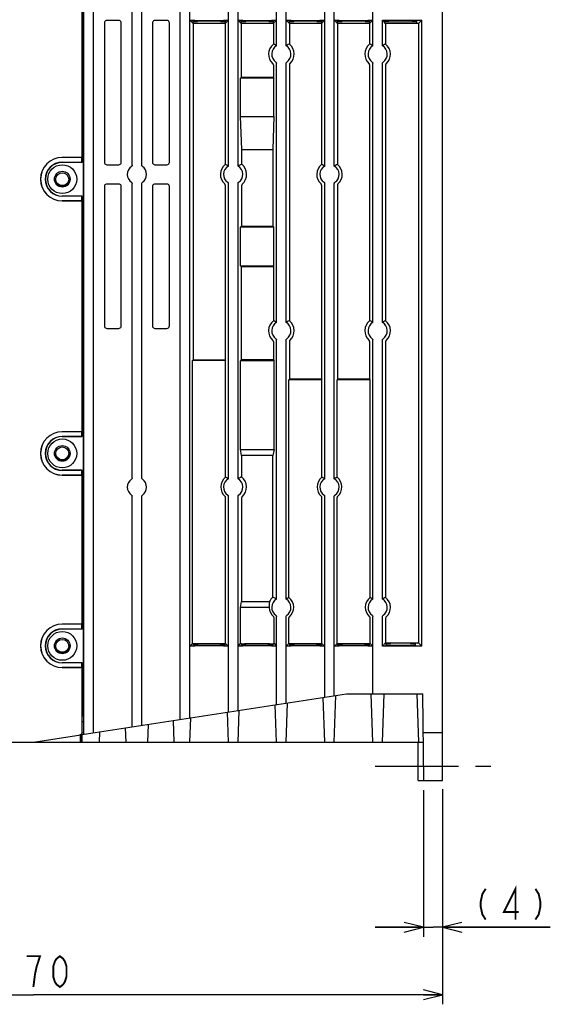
# Model space of a CAD drawing. Extents: x 60 to 816, y 33 to 540.
# Tile 19 of 24: x 692 to 802, y 226 to 430. Entities that reach past the tile are written whole.
import ezdxf

# ---------------------------------------------------------------- set-up
doc = ezdxf.new("R2010")
doc.units = 0
doc.header["$LTSCALE"] = 46.2
doc.linetypes.add('CENTER', pattern=[0.6, 0.375, -0.075, 0.075, -0.075])
doc.linetypes.add('HIDDEN', pattern=[0.2, 0.1, -0.1])
doc.layers.get('0').update_dxf_attribs({"linetype": 'CONTINUOUS'})
for name, color, linetype in [('ALL_AXIS', 7, 'CONTINUOUS'), ('ALL_DIM', 7, 'CONTINUOUS'), ('ALL_FEATURES', 7, 'CONTINUOUS'), ('DEFAULT_2', 8, 'HIDDEN')]:
    doc.layers.add(name, color=color, linetype=linetype)
doc.dimstyles.get("Standard").update_dxf_attribs({"dimtxt": 2.5, "dimasz": 2.5, "dimexe": 1.25, "dimexo": 0.625, "dimtad": 1, "dimcen": 2.5, "dimazin": 3, "dimtfac": 1, "dimtmove": 0, "dimatfit": 3})

# ---------------------------------------------------------------- blocks, each defined once
blk = doc.blocks.new('_OPEN')
at = {"color": 0, "linetype": 'BYBLOCK'}
for p, q in [((0, 0), (-1, 0.25)), ((-1, -0.25), (0, 0)), ((-1, 0), (0, 0))]:
    blk.add_line(p, q, dxfattribs=at)
blk = doc.blocks.new('*D0')
at = {"layer": 'ALL_DIM', "color": 2, "linetype": 'CONTINUOUS'}
for p, q in [((776, 270.04), (776, 239.5)), ((780, 269.89), (780, 239.5)), ((776, 241.5), (766, 241.5)), ((766, 241.5), (778, 241.5)), ((802.36, 241.5), (778, 241.5)), ((780, 241.5), (802.36, 241.5))]:
    blk.add_line(p, q, dxfattribs=at)
at = {"layer": 'ALL_DIM', "color": 2, "linetype": 'CONTINUOUS', "xscale": 4, "yscale": 4, "zscale": 4}
blk.add_blockref('_OPEN', (776, 241.5), dxfattribs=at)
at = {"layer": 'ALL_DIM', "color": 2, "linetype": 'CONTINUOUS', "xscale": 4, "yscale": 4, "zscale": 4, "rotation": 180}
blk.add_blockref('_OPEN', (780, 241.5), dxfattribs=at)
blk = doc.blocks.new('*D3')
at = {"layer": 'ALL_DIM', "color": 2, "linetype": 'CONTINUOUS'}
for p, q in [((780, 270.2), (780, 225.5)), ((610, 269.31), (610, 225.5)), ((610, 227.5), (695, 227.5)), ((780, 227.5), (695, 227.5))]:
    blk.add_line(p, q, dxfattribs=at)
at = {"layer": 'ALL_DIM', "color": 2, "linetype": 'CONTINUOUS', "xscale": 4, "yscale": 4, "zscale": 4, "rotation": 180}
blk.add_blockref('_OPEN', (610, 227.5), dxfattribs=at)
at = {"layer": 'ALL_DIM', "color": 2, "linetype": 'CONTINUOUS', "xscale": 4, "yscale": 4, "zscale": 4}
blk.add_blockref('_OPEN', (780, 227.5), dxfattribs=at)

msp = doc.modelspace()

# ---------------------------------------------------------------- linework, layer by layer
at = {"color": 7, "linetype": 'CONTINUOUS'}
for p, q in [((767.86, 429.692), (767.5, 430.052)), ((775.663, 430.052), (775, 429.389)), ((734.837, 429.389), (728.163, 429.389)), ((738.163, 429.389), (738.163, 418.115)), ((744.837, 429.389), (738.163, 429.389)), ((754.837, 429.389), (748.163, 429.389)), ((764.837, 429.389), (758.163, 429.389)), ((775, 429.389), (768.163, 429.389)), ((775, 429.389), (775, 300.611))]:
    msp.add_line(p, q, dxfattribs=at)
at = {"layer": 'ALL_AXIS', "color": 7, "linetype": 'CONTINUOUS'}
for p, q in [((701, 400.552), (705.048, 400.552)), ((705.1, 400.5), (705.048, 400.552)), ((705.048, 393.448), (701, 393.448)), ((705.1, 393.5), (705.048, 393.448)), ((701, 343.552), (705.048, 343.552)), ((705.1, 343.5), (705.048, 343.552)), ((705.048, 336.448), (701, 336.448)), ((705.1, 336.5), (705.048, 336.448)), ((701, 303.552), (705.048, 303.552)), ((705.1, 303.5), (705.048, 303.552)), ((705.048, 296.448), (701, 296.448)), ((705.1, 296.5), (705.048, 296.448))]:
    msp.add_line(p, q, dxfattribs=at)
at = {"layer": 'ALL_AXIS', "color": 7, "linetype": 'CENTER'}
msp.add_line((766, 275), (790, 275), dxfattribs=at)
at = {"layer": 'ALL_AXIS', "color": 7, "linetype": 'CONTINUOUS'}
for centre in [(701, 397), (701, 340), (701, 300)]:
    msp.add_arc(centre, 3.552, 90, 270, dxfattribs=at)
at = {"layer": 'ALL_DIM', "color": 2, "linetype": 'CONTINUOUS', "const_width": 0.4}
for points in [[(788.94, 249.5), (788.252, 248.433), (787.908, 246.833), (787.908, 245.767), (788.252, 244.167), (788.94, 243.1)], [(795.132, 243.1), (795.132, 249.5), (792.724, 244.7), (795.82, 244.7)], [(799.26, 249.5), (799.948, 248.433), (800.292, 246.833), (800.292, 245.767), (799.948, 244.167), (799.26, 243.1)], [(695, 229.1), (695.344, 231.767), (695.688, 233.367), (696.032, 234.433), (696.376, 235.5), (693.624, 235.5)], [(700.504, 229.1), (699.816, 229.633), (699.472, 230.167), (699.128, 231.233), (699.128, 233.367), (699.472, 234.433), (699.816, 234.967), (700.504, 235.5), (701.192, 234.967), (701.536, 234.433), (701.88, 233.367), (701.88, 231.233), (701.536, 230.167), (701.192, 229.633), (700.504, 229.1)]]:
    msp.add_lwpolyline(points, dxfattribs=at)
at = {"layer": 'ALL_FEATURES', "color": 7, "linetype": 'CONTINUOUS'}
for p, q in [((705.1, 400.5), (705.1, 439.5)), ((705.5, 281.615), (705.5, 439)), ((707.5, 281.923), (707.5, 439)), ((715.5, 399.897), (715.5, 439)), ((717.5, 399.897), (717.5, 439)), ((725.5, 284.692), (725.5, 439)), ((727.5, 285), (727.5, 439)), ((735.5, 399.732), (735.5, 439)), ((737.5, 399.732), (737.5, 439)), ((745.5, 424.732), (745.5, 439)), ((747.5, 424.732), (747.5, 439)), ((755.5, 399.732), (755.5, 439)), ((757.5, 399.732), (757.5, 439)), ((765.5, 424.732), (765.5, 439)), ((780, 272), (780, 440)), ((705.43, 285.331), (705.43, 436.669)), ((712.751, 430), (710.249, 430)), ((722.751, 430), (720.249, 430)), ((728.117, 429.437), (727.519, 430.034)), ((728.105, 429.83), (728.117, 429.437)), ((728.518, 430), (734.482, 430)), ((733.897, 429.865), (729.103, 429.865)), ((735.481, 430.034), (734.882, 429.437)), ((734.882, 429.437), (734.895, 429.83)), ((738.117, 429.437), (737.519, 430.034)), ((738.105, 429.83), (738.117, 429.437)), ((738.518, 430), (744.482, 430)), ((743.897, 429.865), (739.103, 429.865)), ((745.481, 430.034), (744.882, 429.437)), ((744.882, 429.437), (744.895, 429.83)), ((748.117, 429.437), (747.519, 430.034)), ((748.105, 429.83), (748.117, 429.437)), ((748.518, 430), (754.482, 430)), ((753.897, 429.865), (749.103, 429.865)), ((755.481, 430.034), (754.882, 429.437)), ((754.882, 429.437), (754.895, 429.83)), ((758.117, 429.437), (757.519, 430.034)), ((758.105, 429.83), (758.117, 429.437)), ((758.518, 430), (764.482, 430)), ((763.897, 429.865), (759.103, 429.865)), ((765.481, 430.034), (764.882, 429.437)), ((764.882, 429.437), (764.895, 429.83)), ((767.5, 430.052), (775.663, 430.052)), ((767.5, 424.732), (767.5, 430.052)), ((767.86, 429.692), (767.855, 429.83)), ((773.647, 429.865), (768.853, 429.865)), ((774.631, 429.437), (774.645, 429.83)), ((775.663, 299.948), (775.663, 430.052)), ((709.75, 429.501), (709.75, 400.499)), ((713.25, 400.499), (713.25, 429.501)), ((719.75, 429.501), (719.75, 400.499)), ((723.25, 400.499), (723.25, 429.501)), ((728.163, 429.389), (728.116, 429.437)), ((728.163, 429.389), (728.163, 359.42)), ((729.119, 429.402), (733.881, 429.402)), ((734.884, 429.437), (734.837, 429.389)), ((734.837, 429.389), (734.837, 400.08)), ((738.163, 429.389), (738.116, 429.437)), ((739.119, 429.402), (743.881, 429.402)), ((744.884, 429.437), (744.837, 429.389)), ((744.837, 429.389), (744.837, 425.08)), ((748.163, 429.389), (748.116, 429.437)), ((748.163, 429.389), (748.163, 425.08)), ((749.119, 429.402), (753.881, 429.402)), ((754.883, 429.436), (754.837, 429.389)), ((754.837, 429.389), (754.837, 400.08)), ((754.884, 429.437), (754.883, 429.436)), ((758.163, 429.389), (758.116, 429.437)), ((758.163, 429.389), (758.163, 400.08)), ((759.119, 429.402), (763.881, 429.402)), ((764.884, 429.437), (764.837, 429.389)), ((764.837, 429.389), (764.837, 425.08)), ((768.163, 429.389), (767.86, 429.692)), ((768.163, 429.389), (768.163, 425.08)), ((744.837, 420.78), (744.837, 418.115)), ((745.5, 367.232), (745.5, 421.103)), ((747.5, 367.232), (747.5, 421.103)), ((748.163, 420.78), (748.163, 367.58)), ((764.837, 420.78), (764.837, 367.58)), ((765.5, 367.232), (765.5, 421.103)), ((767.5, 367.232), (767.5, 421.103)), ((768.163, 420.78), (768.163, 367.58)), ((738.163, 418.115), (738.048, 418)), ((744.952, 418), (738.048, 418)), ((738.048, 410), (738.048, 418)), ((744.837, 418.115), (738.163, 418.115)), ((744.837, 418.115), (744.952, 418)), ((744.952, 410), (744.952, 418)), ((738.048, 410), (744.952, 410)), ((738.286, 403.2), (738.048, 410)), ((744.952, 410), (744.714, 403.2)), ((738.286, 403.2), (744.714, 403.2)), ((738.286, 400.138), (738.286, 403.2)), ((744.714, 403.2), (744.714, 387.237)), ((704.547, 401.517), (701, 401.517)), ((705.048, 401.5), (701, 401.5)), ((705.048, 400.552), (705.047, 401.5)), ((705.1, 400.5), (701, 400.5)), ((710.249, 400), (712.751, 400)), ((720.249, 400), (722.751, 400)), ((709.75, 395.501), (709.75, 366.499)), ((712.751, 396), (710.249, 396)), ((713.25, 366.499), (713.25, 395.501)), ((715.5, 334.897), (715.5, 396.103)), ((717.5, 334.897), (717.5, 396.103)), ((719.75, 395.501), (719.75, 366.499)), ((722.751, 396), (720.249, 396)), ((723.25, 366.499), (723.25, 395.501)), ((734.837, 395.78), (734.837, 359.42)), ((735.5, 334.732), (735.5, 396.103)), ((737.5, 334.732), (737.5, 396.103)), ((738.286, 387.237), (738.286, 395.726)), ((754.837, 395.78), (754.837, 355.42)), ((755.5, 334.732), (755.5, 396.103)), ((757.5, 334.732), (757.5, 396.103)), ((758.163, 395.78), (758.163, 355.42)), ((705.1, 393.5), (701, 393.5)), ((705.047, 392.5), (705.048, 393.448)), ((705.1, 343.5), (705.1, 393.5)), ((701, 392.5), (705.048, 392.5)), ((704.547, 392.483), (701, 392.483)), ((738.286, 387.237), (738.048, 387)), ((744.952, 387), (738.048, 387)), ((738.048, 379), (738.048, 387)), ((738.286, 387.237), (744.714, 387.237)), ((744.952, 387), (744.714, 387.237)), ((744.952, 379), (744.952, 387)), ((738.048, 379), (744.952, 379)), ((738.163, 378.885), (738.048, 379)), ((738.163, 378.885), (744.837, 378.885)), ((738.163, 378.885), (738.163, 359.42)), ((744.837, 378.885), (744.952, 379)), ((744.837, 378.885), (744.837, 367.58)), ((710.249, 366), (712.751, 366)), ((720.249, 366), (722.751, 366)), ((744.837, 363.28), (744.837, 359.42)), ((745.5, 309.732), (745.5, 363.603)), ((747.5, 309.732), (747.5, 363.603)), ((748.163, 363.28), (748.163, 355.42)), ((764.837, 363.28), (764.837, 355.42)), ((765.5, 309.732), (765.5, 363.603)), ((767.5, 309.732), (767.5, 363.603)), ((768.163, 363.28), (768.163, 310.08)), ((728.163, 359.42), (728.069, 359.325)), ((734.931, 359.325), (728.069, 359.325)), ((728.069, 300.517), (728.069, 359.325)), ((728.163, 359.42), (734.837, 359.42)), ((734.837, 359.42), (734.931, 359.325)), ((734.931, 335.034), (734.931, 359.325)), ((738.163, 359.42), (738.013, 359.27)), ((744.987, 359.27), (738.013, 359.27)), ((738.013, 340.8), (738.013, 359.27)), ((744.837, 359.42), (738.163, 359.42)), ((744.837, 359.42), (744.987, 359.27)), ((744.987, 340.8), (744.987, 359.27)), ((748.163, 355.42), (748.069, 355.325)), ((754.931, 355.325), (748.069, 355.325)), ((748.069, 310.034), (748.069, 355.325)), ((754.837, 355.42), (748.163, 355.42)), ((754.837, 355.42), (754.931, 355.325)), ((754.931, 335.034), (754.931, 355.325)), ((758.163, 355.42), (758.069, 355.325)), ((764.931, 355.325), (758.069, 355.325)), ((758.069, 335.034), (758.069, 355.325)), ((764.837, 355.42), (758.163, 355.42)), ((764.837, 355.42), (764.931, 355.325)), ((764.931, 310.034), (764.931, 355.325)), ((704.547, 344.517), (701, 344.517)), ((705.048, 344.5), (701, 344.5)), ((705.048, 343.552), (705.047, 344.5)), ((705.1, 343.5), (701, 343.5)), ((738.013, 340.8), (744.987, 340.8)), ((738.251, 339.601), (738.013, 340.8)), ((744.987, 340.8), (744.749, 339.601)), ((744.749, 339.601), (738.251, 339.601)), ((738.251, 339.601), (738.251, 335.122)), ((744.749, 310.122), (744.749, 339.601)), ((705.1, 336.5), (701, 336.5)), ((705.047, 335.5), (705.048, 336.448)), ((705.1, 303.5), (705.1, 336.5)), ((701, 335.5), (705.048, 335.5)), ((704.547, 335.483), (701, 335.483)), ((715.5, 283.154), (715.5, 331.103)), ((717.5, 283.462), (717.5, 331.103)), ((734.931, 300.517), (734.931, 330.823)), ((735.5, 286.231), (735.5, 331.103)), ((737.5, 286.538), (737.5, 331.103)), ((738.251, 330.741), (738.251, 309.199)), ((754.931, 300.517), (754.931, 330.823)), ((755.5, 289.308), (755.5, 331.103)), ((757.5, 289.615), (757.5, 331.103)), ((758.069, 300.517), (758.069, 330.823)), ((738.013, 308), (738.251, 309.199)), ((738.251, 309.199), (744.024, 309.199)), ((743.987, 308), (738.013, 308)), ((738.013, 300.461), (738.013, 308)), ((744.987, 300.461), (744.987, 305.849)), ((745.5, 287.769), (745.5, 306.103)), ((747.5, 288.077), (747.5, 306.103)), ((748.069, 300.517), (748.069, 305.823)), ((764.931, 300.517), (764.931, 305.823)), ((765.5, 290), (765.5, 306.103)), ((767.5, 299.948), (767.5, 306.103)), ((768.163, 305.78), (768.163, 300.611)), ((704.547, 304.517), (701, 304.517)), ((705.048, 304.5), (701, 304.5)), ((705.1, 303.5), (701, 303.5)), ((705.048, 303.552), (705.047, 304.5)), ((727.519, 299.966), (728.069, 300.517)), ((728.069, 300.517), (734.931, 300.517)), ((728.215, 300.482), (728.205, 300.182)), ((734.482, 300), (728.518, 300)), ((729.203, 300.147), (733.797, 300.147)), ((734.795, 300.182), (734.785, 300.482)), ((734.931, 300.517), (735.481, 299.966)), ((737.519, 299.966), (738.013, 300.461)), ((738.013, 300.461), (738.213, 300.461)), ((738.213, 300.426), (738.205, 300.182)), ((744.482, 300), (738.518, 300)), ((739.203, 300.147), (743.797, 300.147)), ((739.211, 300.461), (743.789, 300.461)), ((744.787, 300.461), (744.987, 300.461)), ((744.795, 300.182), (744.787, 300.426)), ((744.987, 300.461), (745.481, 299.966)), ((747.519, 299.966), (748.069, 300.517)), ((748.069, 300.517), (754.931, 300.517)), ((748.215, 300.482), (748.205, 300.182)), ((754.482, 300), (748.518, 300)), ((749.203, 300.147), (753.797, 300.147)), ((754.795, 300.182), (754.785, 300.482)), ((754.931, 300.517), (755.481, 299.966)), ((757.519, 299.966), (758.069, 300.517)), ((758.069, 300.517), (764.931, 300.517)), ((758.215, 300.482), (758.205, 300.182)), ((764.482, 300), (758.518, 300)), ((759.203, 300.147), (763.797, 300.147)), ((764.795, 300.182), (764.785, 300.482)), ((764.931, 300.517), (765.481, 299.966)), ((767.5, 299.948), (768.163, 300.611)), ((775.663, 299.948), (767.5, 299.948)), ((768.163, 300.611), (775, 300.611)), ((768.218, 300.551), (768.205, 300.182)), ((769.203, 300.147), (773.297, 300.147)), ((773.282, 300.586), (769.218, 300.586)), ((774.282, 300.551), (774.295, 300.182)), ((775, 300.611), (775.663, 299.948)), ((705.1, 296.5), (701, 296.5)), ((701, 295.5), (705.048, 295.5)), ((704.547, 295.483), (701, 295.483)), ((705.047, 295.5), (705.048, 296.448)), ((705.1, 281.983), (705.1, 296.5)), ((705.118, 281.557), (760, 290)), ((755.5, 280), (755.177, 289.258)), ((757.5, 280), (757.838, 289.667)), ((760, 290), (775.913, 290)), ((765.5, 280), (765.151, 290)), ((767.5, 280), (767.849, 290)), ((774.651, 290), (775, 280)), ((776.07, 272), (775.913, 290)), ((737.5, 280), (737.73, 286.574)), ((745.5, 280), (745.23, 287.728)), ((747.5, 280), (747.784, 288.121)), ((724.25, 280), (724.094, 284.476)), ((727.5, 280), (727.676, 285.027)), ((735.5, 280), (735.284, 286.197)), ((705.396, 284.315), (705.1, 284.119)), ((714.25, 280), (714.147, 282.946)), ((718.75, 280), (718.878, 283.674)), ((695, 280), (704.888, 281.521)), ((704.786, 280), (704.788, 281.506)), ((704.906, 280), (704.906, 281.521)), ((705.116, 280), (705.118, 281.557)), ((708.75, 280), (708.824, 282.127)), ((775.983, 282), (780, 282)), ((610, 280), (776, 280)), ((774.905, 272), (774.895, 280)), ((774.905, 272), (780, 272))]:
    msp.add_line(p, q, dxfattribs=at)
for points in [[(710.249, 430), (710.095, 429.976), (709.956, 429.905), (709.845, 429.794), (709.774, 429.655), (709.75, 429.501)], [(713.25, 429.501), (713.226, 429.655), (713.155, 429.794), (713.044, 429.905), (712.905, 429.976), (712.751, 430)], [(720.249, 430), (720.095, 429.976), (719.956, 429.905), (719.845, 429.794), (719.774, 429.655), (719.75, 429.501)], [(723.25, 429.501), (723.226, 429.655), (723.155, 429.794), (723.044, 429.905), (722.905, 429.976), (722.751, 430)], [(728.518, 430), (728.265, 430.001), (728.028, 430.004), (727.824, 430.01), (727.664, 430.017), (727.56, 430.025), (727.519, 430.034)], [(728.105, 429.83), (728.139, 429.84), (728.239, 429.848), (728.397, 429.855), (728.604, 429.861), (728.845, 429.864), (729.103, 429.865)], [(733.897, 429.865), (734.155, 429.864), (734.396, 429.861), (734.603, 429.855), (734.761, 429.848), (734.861, 429.84), (734.895, 429.83)], [(735.481, 430.034), (735.44, 430.025), (735.336, 430.017), (735.176, 430.01), (734.972, 430.004), (734.735, 430.001), (734.482, 430)], [(738.518, 430), (738.265, 430.001), (738.028, 430.004), (737.824, 430.01), (737.664, 430.017), (737.56, 430.025), (737.519, 430.034)], [(738.105, 429.83), (738.139, 429.84), (738.239, 429.848), (738.397, 429.855), (738.604, 429.861), (738.845, 429.864), (739.103, 429.865)], [(743.897, 429.865), (744.155, 429.864), (744.396, 429.861), (744.603, 429.855), (744.761, 429.848), (744.861, 429.84), (744.895, 429.83)], [(745.481, 430.034), (745.44, 430.025), (745.336, 430.017), (745.176, 430.01), (744.972, 430.004), (744.735, 430.001), (744.482, 430)], [(748.518, 430), (748.265, 430.001), (748.028, 430.004), (747.824, 430.01), (747.664, 430.017), (747.56, 430.025), (747.519, 430.034)], [(748.105, 429.83), (748.139, 429.84), (748.239, 429.848), (748.397, 429.855), (748.604, 429.861), (748.845, 429.864), (749.103, 429.865)], [(753.897, 429.865), (754.155, 429.864), (754.396, 429.861), (754.603, 429.855), (754.761, 429.848), (754.861, 429.84), (754.895, 429.83)], [(755.481, 430.034), (755.44, 430.025), (755.336, 430.017), (755.176, 430.01), (754.972, 430.004), (754.735, 430.001), (754.482, 430)], [(758.518, 430), (758.265, 430.001), (758.028, 430.004), (757.824, 430.01), (757.664, 430.017), (757.56, 430.025), (757.519, 430.034)], [(758.105, 429.83), (758.139, 429.84), (758.239, 429.848), (758.397, 429.855), (758.604, 429.861), (758.845, 429.864), (759.103, 429.865)], [(763.897, 429.865), (764.155, 429.864), (764.396, 429.861), (764.603, 429.855), (764.761, 429.848), (764.861, 429.84), (764.895, 429.83)], [(765.481, 430.034), (765.44, 430.025), (765.336, 430.017), (765.176, 430.01), (764.972, 430.004), (764.735, 430.001), (764.482, 430)], [(767.855, 429.83), (767.889, 429.84), (767.989, 429.848), (768.147, 429.855), (768.354, 429.861), (768.595, 429.864), (768.853, 429.865)], [(773.647, 429.865), (773.905, 429.864), (774.146, 429.861), (774.353, 429.855), (774.511, 429.848), (774.611, 429.84), (774.645, 429.83)], [(729.119, 429.402), (728.866, 429.403), (728.628, 429.406), (728.423, 429.412), (728.264, 429.419), (728.16, 429.427), (728.117, 429.436)], [(734.883, 429.436), (734.84, 429.427), (734.736, 429.419), (734.577, 429.412), (734.372, 429.406), (734.134, 429.403), (733.881, 429.402)], [(739.119, 429.402), (738.866, 429.403), (738.628, 429.406), (738.423, 429.412), (738.264, 429.419), (738.16, 429.427), (738.117, 429.436)], [(744.883, 429.436), (744.84, 429.427), (744.736, 429.419), (744.577, 429.412), (744.372, 429.406), (744.134, 429.403), (743.881, 429.402)], [(749.119, 429.402), (748.866, 429.403), (748.628, 429.406), (748.423, 429.412), (748.264, 429.419), (748.16, 429.427), (748.117, 429.436)], [(754.883, 429.436), (754.84, 429.427), (754.736, 429.419), (754.577, 429.412), (754.372, 429.406), (754.134, 429.403), (753.881, 429.402)], [(759.119, 429.402), (758.866, 429.403), (758.628, 429.406), (758.423, 429.412), (758.264, 429.419), (758.16, 429.427), (758.117, 429.436)], [(764.883, 429.436), (764.84, 429.427), (764.736, 429.419), (764.577, 429.412), (764.372, 429.406), (764.134, 429.403), (763.881, 429.402)], [(773.631, 429.402), (768.666, 429.403), (768.472, 429.405), (768.294, 429.408), (768.14, 429.413)], [(774.631, 429.437), (774.597, 429.428), (774.497, 429.419), (774.338, 429.412), (774.131, 429.406), (773.889, 429.403), (773.631, 429.402)], [(745.5, 424.732), (745.284, 424.852), (745.063, 424.968), (744.837, 425.08)], [(748.163, 425.08), (747.937, 424.968), (747.716, 424.853), (747.5, 424.732)], [(765.5, 424.732), (765.284, 424.852), (765.063, 424.968), (764.837, 425.08)], [(768.163, 425.08), (767.937, 424.968), (767.716, 424.853), (767.5, 424.732)], [(744.837, 420.78), (744.825, 420.864), (744.79, 420.941), (744.735, 421.005)], [(745.37, 421.35), (745.439, 421.283), (745.484, 421.198), (745.5, 421.103)], [(747.5, 421.103), (747.516, 421.198), (747.561, 421.283), (747.63, 421.35)], [(748.265, 421.005), (748.21, 420.941), (748.175, 420.864), (748.163, 420.78)], [(764.837, 420.78), (764.825, 420.864), (764.79, 420.941), (764.735, 421.005)], [(765.37, 421.35), (765.439, 421.283), (765.484, 421.198), (765.5, 421.103)], [(767.5, 421.103), (767.516, 421.198), (767.561, 421.283), (767.63, 421.35)], [(768.265, 421.005), (768.21, 420.941), (768.175, 420.864), (768.163, 420.78)], [(705.051, 401.5), (705.004, 401.507), (704.895, 401.513), (704.735, 401.516), (704.547, 401.517)], [(709.75, 400.499), (709.774, 400.345), (709.845, 400.206), (709.956, 400.095), (710.095, 400.024), (710.249, 400)], [(712.751, 400), (712.905, 400.024), (713.044, 400.095), (713.155, 400.206), (713.226, 400.345), (713.25, 400.499)], [(715.5, 399.897), (715.484, 399.802), (715.439, 399.717), (715.37, 399.65)], [(717.63, 399.65), (717.561, 399.717), (717.516, 399.802), (717.5, 399.897)], [(719.75, 400.499), (719.774, 400.345), (719.845, 400.206), (719.956, 400.095), (720.095, 400.024), (720.249, 400)], [(722.751, 400), (722.905, 400.024), (723.044, 400.095), (723.155, 400.206), (723.226, 400.345), (723.25, 400.499)], [(735.5, 399.732), (735.284, 399.852), (735.063, 399.968), (734.837, 400.08)], [(738.286, 400.138), (738.017, 400.008), (737.755, 399.873), (737.5, 399.732)], [(755.5, 399.732), (755.284, 399.852), (755.063, 399.968), (754.837, 400.08)], [(758.163, 400.08), (757.937, 399.968), (757.716, 399.853), (757.5, 399.732)], [(710.249, 396), (710.095, 395.976), (709.956, 395.905), (709.845, 395.794), (709.774, 395.655), (709.75, 395.501)], [(713.25, 395.501), (713.226, 395.655), (713.155, 395.794), (713.044, 395.905), (712.905, 395.976), (712.751, 396)], [(715.37, 396.35), (715.439, 396.283), (715.484, 396.198), (715.5, 396.103)], [(717.5, 396.103), (717.516, 396.198), (717.561, 396.283), (717.63, 396.35)], [(720.249, 396), (720.095, 395.976), (719.956, 395.905), (719.845, 395.794), (719.774, 395.655), (719.75, 395.501)], [(723.25, 395.501), (723.226, 395.655), (723.155, 395.794), (723.044, 395.905), (722.905, 395.976), (722.751, 396)], [(734.837, 395.78), (734.825, 395.864), (734.79, 395.941), (734.735, 396.005)], [(735.37, 396.35), (735.439, 396.283), (735.484, 396.198), (735.5, 396.103)], [(737.5, 396.103), (737.516, 396.198), (737.561, 396.283), (737.63, 396.35)], [(738.383, 395.947), (738.33, 395.883), (738.297, 395.808), (738.286, 395.726)], [(754.837, 395.78), (754.825, 395.864), (754.79, 395.941), (754.735, 396.005)], [(755.37, 396.35), (755.439, 396.283), (755.484, 396.198), (755.5, 396.103)], [(757.5, 396.103), (757.516, 396.198), (757.561, 396.283), (757.63, 396.35)], [(758.265, 396.005), (758.21, 395.941), (758.175, 395.864), (758.163, 395.78)], [(705.051, 392.5), (705.004, 392.493), (704.895, 392.487), (704.735, 392.484), (704.547, 392.483)], [(709.75, 366.499), (709.774, 366.345), (709.845, 366.206), (709.956, 366.095), (710.095, 366.024), (710.249, 366)], [(712.751, 366), (712.905, 366.024), (713.044, 366.095), (713.155, 366.206), (713.226, 366.345), (713.25, 366.499)], [(719.75, 366.499), (719.774, 366.345), (719.845, 366.206), (719.956, 366.095), (720.095, 366.024), (720.249, 366)], [(722.751, 366), (722.905, 366.024), (723.044, 366.095), (723.155, 366.206), (723.226, 366.345), (723.25, 366.499)], [(745.5, 367.232), (745.284, 367.352), (745.063, 367.468), (744.837, 367.58)], [(748.163, 367.58), (747.937, 367.468), (747.716, 367.353), (747.5, 367.232)], [(765.5, 367.232), (765.284, 367.352), (765.063, 367.468), (764.837, 367.58)], [(768.163, 367.58), (767.937, 367.468), (767.716, 367.353), (767.5, 367.232)], [(744.837, 363.28), (744.825, 363.364), (744.79, 363.441), (744.735, 363.505)], [(745.37, 363.85), (745.439, 363.783), (745.484, 363.698), (745.5, 363.603)], [(747.5, 363.603), (747.516, 363.698), (747.561, 363.783), (747.63, 363.85)], [(748.265, 363.505), (748.21, 363.441), (748.175, 363.364), (748.163, 363.28)], [(764.837, 363.28), (764.825, 363.364), (764.79, 363.441), (764.735, 363.505)], [(765.37, 363.85), (765.439, 363.783), (765.484, 363.698), (765.5, 363.603)], [(767.5, 363.603), (767.516, 363.698), (767.561, 363.783), (767.63, 363.85)], [(768.265, 363.505), (768.21, 363.441), (768.175, 363.364), (768.163, 363.28)], [(705.051, 344.5), (705.004, 344.507), (704.895, 344.513), (704.735, 344.516), (704.547, 344.517)], [(705.051, 335.5), (705.004, 335.493), (704.895, 335.487), (704.735, 335.484), (704.547, 335.483)], [(715.5, 334.897), (715.484, 334.802), (715.439, 334.717), (715.37, 334.65)], [(717.63, 334.65), (717.561, 334.717), (717.516, 334.802), (717.5, 334.897)], [(735.5, 334.732), (735.314, 334.836), (735.125, 334.937), (734.931, 335.034)], [(738.251, 335.122), (737.994, 334.997), (737.744, 334.867), (737.5, 334.732)], [(755.5, 334.732), (755.314, 334.836), (755.125, 334.937), (754.931, 335.034)], [(758.069, 335.034), (757.876, 334.937), (757.686, 334.836), (757.5, 334.732)], [(715.37, 331.35), (715.439, 331.283), (715.484, 331.198), (715.5, 331.103)], [(717.5, 331.103), (717.516, 331.198), (717.561, 331.283), (717.63, 331.35)], [(734.931, 330.823), (734.919, 330.908), (734.883, 330.986), (734.826, 331.051)], [(735.37, 331.35), (735.439, 331.283), (735.484, 331.198), (735.5, 331.103)], [(737.5, 331.103), (737.516, 331.198), (737.561, 331.283), (737.63, 331.35)], [(738.349, 330.963), (738.296, 330.9), (738.262, 330.823), (738.251, 330.741)], [(754.931, 330.823), (754.919, 330.908), (754.883, 330.986), (754.826, 331.051)], [(755.37, 331.35), (755.439, 331.283), (755.484, 331.198), (755.5, 331.103)], [(757.5, 331.103), (757.516, 331.198), (757.561, 331.283), (757.63, 331.35)], [(758.174, 331.051), (758.117, 330.986), (758.081, 330.908), (758.069, 330.823)], [(744.024, 309.199), (743.952, 308.809), (743.938, 308.403), (743.987, 308)], [(745.5, 309.732), (745.257, 309.867), (745.006, 309.997), (744.749, 310.122)], [(748.069, 310.034), (747.876, 309.937), (747.686, 309.836), (747.5, 309.732)], [(765.5, 309.732), (765.314, 309.836), (765.125, 309.937), (764.931, 310.034)], [(768.163, 310.08), (767.937, 309.968), (767.716, 309.853), (767.5, 309.732)], [(744.987, 305.849), (744.974, 305.935), (744.938, 306.013), (744.88, 306.078)], [(745.37, 306.35), (745.439, 306.283), (745.484, 306.198), (745.5, 306.103)], [(747.5, 306.103), (747.516, 306.198), (747.561, 306.283), (747.63, 306.35)], [(748.174, 306.051), (748.117, 305.986), (748.081, 305.908), (748.069, 305.823)], [(764.931, 305.823), (764.919, 305.908), (764.883, 305.986), (764.826, 306.051)], [(765.37, 306.35), (765.439, 306.283), (765.484, 306.198), (765.5, 306.103)], [(767.5, 306.103), (767.516, 306.198), (767.561, 306.283), (767.63, 306.35)], [(768.265, 306.005), (768.21, 305.941), (768.175, 305.864), (768.163, 305.78)], [(705.051, 304.5), (705.004, 304.507), (704.895, 304.513), (704.735, 304.516), (704.547, 304.517)], [(727.519, 299.966), (727.56, 299.975), (727.664, 299.983), (727.824, 299.99), (728.028, 299.996), (728.265, 299.999), (728.518, 300)], [(729.203, 300.147), (728.944, 300.148), (728.704, 300.151), (728.497, 300.157), (728.338, 300.164), (728.239, 300.173), (728.205, 300.182)], [(728.215, 300.482), (728.25, 300.491), (728.35, 300.499), (728.509, 300.507), (728.716, 300.512), (728.957, 300.516), (729.216, 300.517)], [(733.784, 300.517), (734.043, 300.516), (734.284, 300.512), (734.491, 300.507), (734.65, 300.499), (734.75, 300.491), (734.785, 300.482)], [(734.795, 300.182), (734.761, 300.173), (734.662, 300.164), (734.503, 300.157), (734.296, 300.151), (734.056, 300.148), (733.797, 300.147)], [(734.482, 300), (734.735, 299.999), (734.972, 299.996), (735.176, 299.99), (735.336, 299.983), (735.44, 299.975), (735.481, 299.966)], [(737.519, 299.966), (737.56, 299.975), (737.664, 299.983), (737.824, 299.99), (738.028, 299.996), (738.265, 299.999), (738.518, 300)], [(739.203, 300.147), (738.944, 300.148), (738.704, 300.151), (738.497, 300.157), (738.338, 300.164), (738.239, 300.173), (738.205, 300.182)], [(738.213, 300.426), (738.247, 300.435), (738.347, 300.443), (738.505, 300.451), (738.711, 300.456), (738.951, 300.46), (739.209, 300.461)], [(743.791, 300.461), (744.049, 300.46), (744.289, 300.456), (744.495, 300.451), (744.653, 300.443), (744.753, 300.435), (744.787, 300.426)], [(744.795, 300.182), (744.761, 300.173), (744.662, 300.164), (744.503, 300.157), (744.296, 300.151), (744.056, 300.148), (743.797, 300.147)], [(744.482, 300), (744.735, 299.999), (744.972, 299.996), (745.176, 299.99), (745.336, 299.983), (745.44, 299.975), (745.481, 299.966)], [(747.519, 299.966), (747.56, 299.975), (747.664, 299.983), (747.824, 299.99), (748.028, 299.996), (748.265, 299.999), (748.518, 300)], [(749.203, 300.147), (748.944, 300.148), (748.704, 300.151), (748.497, 300.157), (748.338, 300.164), (748.239, 300.173), (748.205, 300.182)], [(748.215, 300.482), (748.25, 300.491), (748.35, 300.499), (748.509, 300.507), (748.716, 300.512), (748.957, 300.516), (749.216, 300.517)], [(753.784, 300.517), (754.043, 300.516), (754.284, 300.512), (754.491, 300.507), (754.65, 300.499), (754.75, 300.491), (754.785, 300.482)], [(754.795, 300.182), (754.761, 300.173), (754.662, 300.164), (754.503, 300.157), (754.296, 300.151), (754.056, 300.148), (753.797, 300.147)], [(754.482, 300), (754.735, 299.999), (754.972, 299.996), (755.176, 299.99), (755.336, 299.983), (755.44, 299.975), (755.481, 299.966)], [(757.519, 299.966), (757.56, 299.975), (757.664, 299.983), (757.824, 299.99), (758.028, 299.996), (758.265, 299.999), (758.518, 300)], [(759.203, 300.147), (758.944, 300.148), (758.704, 300.151), (758.497, 300.157), (758.338, 300.164), (758.239, 300.173), (758.205, 300.182)], [(758.215, 300.482), (758.25, 300.491), (758.35, 300.499), (758.509, 300.507), (758.716, 300.512), (758.957, 300.516), (759.216, 300.517)], [(763.784, 300.517), (764.043, 300.516), (764.284, 300.512), (764.491, 300.507), (764.65, 300.499), (764.75, 300.491), (764.785, 300.482)], [(764.795, 300.182), (764.761, 300.173), (764.662, 300.164), (764.503, 300.157), (764.296, 300.151), (764.056, 300.148), (763.797, 300.147)], [(764.482, 300), (764.735, 299.999), (764.972, 299.996), (765.176, 299.99), (765.336, 299.983), (765.44, 299.975), (765.481, 299.966)], [(769.203, 300.147), (768.944, 300.148), (768.704, 300.151), (768.497, 300.157), (768.338, 300.164), (768.239, 300.173), (768.205, 300.182)], [(768.218, 300.551), (768.252, 300.56), (768.352, 300.569), (768.511, 300.576), (768.718, 300.581), (768.959, 300.585), (769.218, 300.586)], [(773.282, 300.586), (773.541, 300.585), (773.782, 300.581), (773.989, 300.576), (774.148, 300.569), (774.248, 300.56), (774.282, 300.551)], [(774.295, 300.182), (774.261, 300.173), (774.162, 300.164), (774.003, 300.157), (773.796, 300.151), (773.556, 300.148), (773.297, 300.147)], [(705.051, 295.5), (705.004, 295.493), (704.895, 295.487), (704.735, 295.484), (704.547, 295.483)], [(705.43, 285.331), (705.429, 285.071), (705.426, 284.828), (705.42, 284.618), (705.413, 284.457), (705.405, 284.354), (705.396, 284.315)], [(705.064, 281.977), (705.01, 281.75), (704.857, 281.572), (704.641, 281.483)], [(704.949, 281.547), (704.935, 281.538), (704.921, 281.531), (704.905, 281.525), (704.888, 281.521)], [(705.019, 281.627), (705.011, 281.614), (705.003, 281.602), (704.993, 281.59), (704.984, 281.578), (704.973, 281.567), (704.961, 281.556), (704.949, 281.547)], [(705.1, 281.983), (705.1, 281.953), (705.099, 281.929), (705.097, 281.91), (705.096, 281.893), (705.094, 281.878), (705.093, 281.863), (705.091, 281.849), (705.089, 281.836), (705.086, 281.822), (705.084, 281.809), (705.081, 281.796), (705.078, 281.783), (705.075, 281.77), (705.072, 281.757), (705.068, 281.744), (705.064, 281.731), (705.06, 281.718), (705.056, 281.705), (705.051, 281.692), (705.045, 281.679), (705.039, 281.666), (705.033, 281.653), (705.026, 281.64), (705.019, 281.627)]]:
    msp.add_lwpolyline(points, dxfattribs=at)
for centre, radius in [((701, 397), 3), ((701, 397), 1.637), ((701, 397), 1.337), ((701, 340), 3), ((701, 340), 1.637), ((701, 340), 1.337), ((701, 300), 3), ((701, 300), 1.637), ((701, 300), 1.337)]:
    msp.add_circle(centre, radius, dxfattribs=at)
for centre, radius, start, end in [((746.5, 423), 2.663, 128.64942, 228.50614), ((746.5, 423), 2, 120, 235.58501), ((746.5, 423), 2, 304.41501, 60), ((746.5, 423), 2.663, 311.49387, 51.35058), ((766.5, 423), 2.663, 128.64942, 228.50614), ((766.5, 423), 2, 120, 235.58501), ((766.5, 423), 2, 304.41501, 60), ((766.5, 423), 2.663, 311.49387, 51.35058), ((701, 397), 4.517, 90, 270), ((701, 397), 4.5, 90, 270), ((701, 397), 3.5, 90, 270), ((716.5, 398), 2, 124.41499, 235.58501), ((716.5, 398), 2, 304.41499, 55.58501), ((736.5, 398), 2.663, 128.64942, 228.50614), ((736.5, 398), 2, 120, 235.58499), ((736.5, 398), 2, 304.41499, 60), ((736.5, 398), 2.786, 312.52464, 50.13163), ((756.5, 398), 2.663, 128.64942, 228.50614), ((756.5, 398), 2, 120, 235.58499), ((756.5, 398), 2, 304.415, 60), ((756.5, 398), 2.663, 311.49387, 51.35058), ((746.5, 365.5), 2.663, 128.64942, 228.50614), ((746.5, 365.5), 2, 120, 235.58501), ((746.5, 365.5), 2, 304.41501, 60), ((746.5, 365.5), 2.663, 311.49387, 51.35058), ((766.5, 365.5), 2.663, 128.64942, 228.50614), ((766.5, 365.5), 2, 120, 235.58501), ((766.5, 365.5), 2, 304.41501, 60), ((766.5, 365.5), 2.663, 311.49387, 51.35058), ((701, 340), 4.517, 90, 270), ((701, 340), 4.5, 90, 270), ((701, 340), 3.5, 90, 270), ((716.5, 333), 2, 124.41499, 235.58501), ((716.5, 333), 2, 304.41499, 55.58501), ((736.5, 333), 2.569, 127.64557, 229.34901), ((736.5, 333), 2, 120, 235.58501), ((736.5, 333), 2, 304.41501, 60), ((736.5, 333), 2.751, 312.23689, 50.47098), ((756.5, 333), 2.569, 127.64557, 229.34901), ((756.5, 333), 2, 120, 235.58501), ((756.5, 333), 2, 304.415, 60), ((756.5, 333), 2.569, 310.651, 52.35443), ((746.5, 308), 2.751, 129.52902, 154.15855), ((746.5, 308), 2, 120, 235.58501), ((746.5, 308), 2, 304.41499, 60), ((746.5, 308), 2.569, 310.65099, 52.35443), ((766.5, 308), 2.569, 127.64557, 229.34901), ((766.5, 308), 2, 120, 235.58501), ((766.5, 308), 2, 304.41499, 60), ((766.5, 308), 2.663, 311.49386, 51.35058), ((746.5, 308), 2.513, 180, 229.86979), ((701, 300), 4.517, 90, 270), ((701, 300), 4.5, 90, 270), ((701, 300), 3.5, 90, 270)]:
    msp.add_arc(centre, radius, start, end, dxfattribs=at)
at = {"layer": 'DEFAULT_2', "color": 8, "linetype": 'HIDDEN'}
for centre in [(701, 397), (701, 340), (701, 300)]:
    msp.add_circle(centre, 1.5, dxfattribs=at)

# ---------------------------------------------------------------- dimensions: what is measured, and where the dimension line sits
at = {"layer": 'ALL_DIM', "color": 2, "linetype": 'CONTINUOUS'}
for base, p1, p2, picture, middle in [((610, 227.5), (780, 270.198), (610, 269.309), '*D3', (686.744, 229.1)), ((776, 241.5), (780, 269.888), (776, 270.043), '*D0', (785.844, 243.1))]:
    dim = msp.add_linear_dim(base=base, p1=p1, p2=p2, angle=180, dimstyle='Standard', dxfattribs=at)
    dim.commit()
    dim.dimension.update_dxf_attribs({"geometry": picture, "text_midpoint": middle, "dimtype": 128})

doc.saveas('drawing.dxf')
